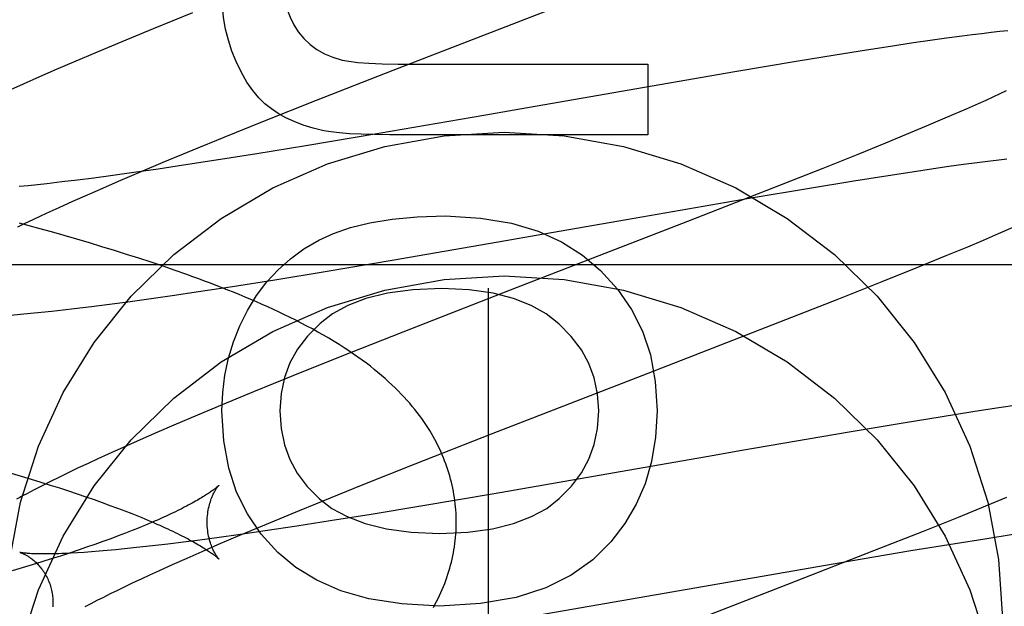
# Model space of a CAD drawing. Header units: inches. Extents: x 0 to 283, y 0 to 183.
# Tile 36 of 79: x 89.9806 to 90.1348, y 100.9768 to 101.0686. Entities that reach past the tile are written whole.
import ezdxf

# ---------------------------------------------------------------- set-up
doc = ezdxf.new("R2010")
doc.units = ezdxf.units.IN
doc.header["$LTSCALE"] = 15.5833333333
doc.header["$MEASUREMENT"] = 0
doc.linetypes.add('HIDDEN', pattern=[0.2, 0.1, -0.1])
doc.layers.add('DEFAULT_2', color=8, linetype='HIDDEN')
doc.layers.add('MAIN_DOOR_ASSEMBLY', color=7, linetype='CONTINUOUS')

msp = doc.modelspace()

# ---------------------------------------------------------------- linework, layer by layer
at = {"layer": 'DEFAULT_2', "color": 8, "linetype": 'HIDDEN'}
for p, q in [((90.0390866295, 101.0607368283), (90.0746860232, 101.0745321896)), ((90.00768253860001, 101.0697037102), (90.0015369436, 101.0672020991)), ((90.0015369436, 101.0672020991), (89.99658886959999, 101.0651577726)), ((90.13126963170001, 101.0664407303), (90.1297592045, 101.066254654)), ((90.1327017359, 101.0666099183), (90.13126963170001, 101.0664407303)), ((90.1340550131, 101.0667624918), (90.1327017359, 101.0666099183)), ((90.1353302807, 101.0668989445), (90.1340550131, 101.0667624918)), ((89.99658886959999, 101.0651577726), (89.99275706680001, 101.0635520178)), ((90.1205511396, 101.0649932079), (90.1169363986, 101.0644543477)), ((90.12316309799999, 101.0653693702), (90.1205511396, 101.0649932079)), ((90.1257086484, 101.0657232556), (90.12316309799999, 101.0653693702)), ((90.1281790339, 101.0660525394), (90.1257086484, 101.0657232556)), ((90.1297592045, 101.066254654), (90.1281790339, 101.0660525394)), ((89.99275706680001, 101.0635520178), (89.9890469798, 101.061974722)), ((90.11318307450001, 101.0638761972), (90.1083068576, 101.0631022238)), ((90.1169363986, 101.0644543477), (90.11318307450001, 101.0638761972)), ((89.9890469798, 101.061974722), (89.9863494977, 101.0608115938)), ((90.10220360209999, 101.0621049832), (90.09259506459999, 101.060488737)), ((90.1083068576, 101.0631022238), (90.10220360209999, 101.0621049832)), ((89.9863494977, 101.0608115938), (89.9837264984, 101.0596652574)), ((90.0270980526, 101.0560282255), (90.0390866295, 101.0607368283)), ((90.0427891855, 101.0616652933), (90.0789488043, 101.0616652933)), ((90.09259506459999, 101.060488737), (90.0733249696, 101.0571512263)), ((90.0789488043, 101.0616652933), (90.0789488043, 101.0506148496)), ((89.9837264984, 101.0596652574), (89.9811830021, 101.0585370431)), ((89.9811830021, 101.0585370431), (89.9787278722, 101.0574300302)), ((90.0733249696, 101.0571512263), (90.05802876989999, 101.0544717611)), ((90.13506956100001, 101.0574897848), (90.13405394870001, 101.057012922)), ((90.01869653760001, 101.0526821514), (90.0270980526, 101.0560282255)), ((90.131854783, 101.056003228), (90.1306735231, 101.0554716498)), ((90.1329819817, 101.0565171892), (90.131854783, 101.056003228)), ((90.13405394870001, 101.057012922), (90.1329819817, 101.0565171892)), ((90.05802876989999, 101.0544717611), (90.05329326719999, 101.0536445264)), ((90.12880300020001, 101.054642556), (90.12681777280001, 101.053777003)), ((90.1306735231, 101.0554716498), (90.12880300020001, 101.054642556)), ((90.0126340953, 101.0502344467), (90.01869653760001, 101.0526821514)), ((90.05329326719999, 101.0536445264), (90.03685090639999, 101.0508051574)), ((90.1247220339, 101.0528767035), (90.1225200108, 101.0519432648)), ((90.12681777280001, 101.053777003), (90.1247220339, 101.0528767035)), ((90.1225200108, 101.0519432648), (90.119426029, 101.0506497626)), ((90.00776980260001, 101.0482447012), (90.0126340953, 101.0502344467)), ((90.03685090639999, 101.0508051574), (90.02543912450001, 101.0488867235)), ((90.0789488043, 101.0506148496), (90.0385531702, 101.0506148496)), ((90.119426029, 101.0506497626), (90.1161608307, 101.0493034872)), ((90.00309932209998, 101.0463075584), (90.00776980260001, 101.0482447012)), ((90.02543912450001, 101.0488867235), (90.0177288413, 101.0476284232)), ((90.1161608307, 101.0493034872), (90.1118539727, 101.0475513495)), ((90.0113567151, 101.0466195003), (90.0062431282, 101.0458352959)), ((90.0177288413, 101.0476284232), (90.0113567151, 101.0466195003)), ((90.1118539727, 101.0475513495), (90.1063826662, 101.0453556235)), ((90.1305413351, 101.0462878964), (90.132603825, 101.046550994)), ((90.132603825, 101.046550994), (90.1339121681, 101.0467106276)), ((90.1339121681, 101.0467106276), (90.1351656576, 101.0468574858)), ((89.99608221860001, 101.0433343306), (89.99951664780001, 101.0448002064)), ((90.0022966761, 101.0452488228), (89.99849053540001, 101.0447015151)), ((89.99951664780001, 101.0448002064), (90.00309932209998, 101.0463075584)), ((90.0062431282, 101.0458352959), (90.0022966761, 101.0452488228)), ((90.1063826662, 101.0453556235), (90.0986337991, 101.0422879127)), ((90.11588792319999, 101.0441537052), (90.12032168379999, 101.0448363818)), ((90.12032168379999, 101.0448363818), (90.12367623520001, 101.0453346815)), ((90.12367623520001, 101.0453346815), (90.12607308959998, 101.0456789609)), ((90.12607308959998, 101.0456789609), (90.1283629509, 101.0459969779)), ((90.1283629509, 101.0459969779), (90.1305413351, 101.0462878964)), ((89.989660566, 101.0435203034), (89.98722134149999, 101.0432217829)), ((89.9922002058, 101.0438452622), (89.989660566, 101.0435203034)), ((89.9948355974, 101.0441958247), (89.9922002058, 101.0438452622)), ((89.9936100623, 101.0422643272), (89.99608221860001, 101.0433343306)), ((89.99849053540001, 101.0447015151), (89.9948355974, 101.0441958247)), ((90.1042748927, 101.0422731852), (90.11120595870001, 101.0434091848)), ((90.11120595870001, 101.0434091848), (90.11588792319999, 101.0441537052)), ((89.9819454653, 101.0426319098), (89.9805510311, 101.0424915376)), ((89.9833912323, 101.0427849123), (89.9819454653, 101.0426319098)), ((89.9848869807, 101.0429504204), (89.9833912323, 101.0427849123)), ((89.98722134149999, 101.0432217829), (89.9848869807, 101.0429504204)), ((89.99123165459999, 101.0412212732), (89.9936100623, 101.0422643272)), ((90.0986337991, 101.0422879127), (90.0851477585, 101.0370222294)), ((90.09480525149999, 101.0406748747), (90.1042748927, 101.0422731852)), ((89.9867734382, 101.0392225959), (89.9889513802, 101.0402068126)), ((89.9889513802, 101.0402068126), (89.99123165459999, 101.0412212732)), ((90.0767945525, 101.0375527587), (90.09480525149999, 101.0406748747)), ((89.9853804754, 101.03858415), (89.9867734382, 101.0392225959)), ((89.98149837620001, 101.0367599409), (89.9827417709, 101.037352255)), ((89.9827417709, 101.037352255), (89.9840361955, 101.0379605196)), ((89.9840361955, 101.0379605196), (89.9853804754, 101.03858415)), ((90.0614851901, 101.0348709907), (90.0767945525, 101.0375527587)), ((89.9803072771, 101.0361842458), (89.98149837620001, 101.0367599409)), ((89.9836107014, 101.0359480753), (89.9805977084, 101.0367713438)), ((89.9856077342, 101.035391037), (89.9836107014, 101.0359480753)), ((90.0851477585, 101.0370222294), (90.05741084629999, 101.0262866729)), ((90.1338660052, 101.0351404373), (90.1361358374, 101.0361244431)), ((89.9875950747, 101.0348270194), (89.9856077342, 101.035391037)), ((89.9895722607, 101.034255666), (89.9875950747, 101.0348270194)), ((89.99153844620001, 101.0336767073), (89.9895722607, 101.034255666)), ((90.0389152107, 101.0309670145), (90.0567215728, 101.0340388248)), ((90.0567215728, 101.0340388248), (90.0614851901, 101.0348709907)), ((90.1290361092, 101.0330919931), (90.13148640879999, 101.0341243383)), ((90.13148640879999, 101.0341243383), (90.1338660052, 101.0351404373)), ((89.9934925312, 101.0330899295), (89.99153844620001, 101.0336767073)), ((89.9954334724, 101.0324950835), (89.9934925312, 101.0330899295)), ((89.9973608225, 101.0318917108), (89.9954334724, 101.0324950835)), ((90.12566035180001, 101.0316890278), (90.1290361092, 101.0330919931)), ((89.9992747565, 101.0312791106), (89.9973608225, 101.0318917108)), ((90.0011754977, 101.0306565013), (89.9992747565, 101.0312791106)), ((90.0284563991, 101.0292120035), (90.0389152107, 101.0309670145)), ((90.1212392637, 101.0298789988), (90.12566035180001, 101.0316890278)), ((89.9789686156, 101.030278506), (90.4789686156, 101.030278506)), ((90.00306301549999, 101.0300231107), (90.0011754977, 101.0306565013)), ((90.0049369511, 101.0293782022), (90.00306301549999, 101.0300231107)), ((90.11567044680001, 101.027633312), (90.1212392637, 101.0298789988)), ((90.0139510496, 101.0268801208), (90.0205391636, 101.0279212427)), ((90.0205391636, 101.0279212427), (90.0284563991, 101.0292120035)), ((90.0086254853, 101.0260659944), (90.0139510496, 101.0268801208)), ((90.05741084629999, 101.0262866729), (90.0406029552, 101.019730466)), ((90.10884307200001, 101.0249186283), (90.11567044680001, 101.027633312)), ((89.9975284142, 101.0244747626), (90.00046328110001, 101.0248791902)), ((90.00046328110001, 101.0248791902), (90.004486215, 101.0254537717)), ((90.004486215, 101.0254537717), (90.0086254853, 101.0260659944)), ((90.09751101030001, 101.0204750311), (90.10884307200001, 101.0249186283)), ((89.985672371, 101.0230108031), (89.987398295, 101.0232029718)), ((89.987398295, 101.0232029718), (89.9891637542, 101.0234080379)), ((89.9891637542, 101.0234080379), (89.99187868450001, 101.0237383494)), ((89.99187868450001, 101.0237383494), (89.9946670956, 101.0240942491)), ((89.9946670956, 101.0240942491), (89.9975284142, 101.0244747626)), ((89.9791443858, 101.0223755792), (89.9807356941, 101.0225150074)), ((89.9807356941, 101.0225150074), (89.98234698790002, 101.0226670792)), ((89.98234698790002, 101.0226670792), (89.983989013, 101.022832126)), ((89.983989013, 101.022832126), (89.985672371, 101.0230108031)), ((90.078994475, 101.013297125), (90.09751101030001, 101.0204750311)), ((90.0406029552, 101.019730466), (90.03077865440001, 101.0158435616)), ((90.03077865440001, 101.0158435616), (90.0233728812, 101.0128719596)), ((90.0233728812, 101.0128719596), (90.01723531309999, 101.0103730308)), ((90.05447203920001, 101.003787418), (90.078994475, 101.013297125)), ((90.01723531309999, 101.0103730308), (90.01229407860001, 101.0083309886)), ((90.01229407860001, 101.0083309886), (90.0084677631, 101.0067270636)), ((90.13357245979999, 101.0077909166), (90.1298509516, 101.0072216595)), ((90.1371483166, 101.0083194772), (90.13357245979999, 101.0077909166)), ((90.0084677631, 101.0067270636), (90.0047631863, 101.005151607)), ((90.1250141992, 101.0064582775), (90.1189544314, 101.0054724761)), ((90.1298509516, 101.0072216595), (90.1250141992, 101.0064582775)), ((90.0047631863, 101.005151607), (90.0020692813, 101.0039896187)), ((90.1189544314, 101.0054724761), (90.1104886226, 101.0040551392)), ((90.0020692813, 101.0039896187), (89.9994516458, 101.002845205)), ((90.0425238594, 100.9990926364), (90.05447203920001, 101.003787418)), ((90.1104886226, 101.0040551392), (90.09367819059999, 101.0011570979)), ((89.9969114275, 101.0017180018), (89.9944524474, 101.0006087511)), ((89.9994516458, 101.002845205), (89.9969114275, 101.0017180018)), ((89.9944524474, 101.0006087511), (89.99286273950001, 100.999880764)), ((90.08904493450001, 101.0003476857), (90.07375439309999, 100.9976692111)), ((90.09367819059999, 101.0011570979), (90.08904493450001, 101.0003476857)), ((89.9913098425, 100.9991602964), (89.989786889, 100.9984436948)), ((89.99286273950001, 100.999880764), (89.9913098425, 100.9991602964)), ((90.0341550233, 100.9957576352), (90.0425238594, 100.9990926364)), ((89.97926599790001, 100.9976419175), (89.9808474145, 100.9971723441)), ((89.9808474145, 100.9971723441), (89.9823969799, 100.9967039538)), ((89.9868336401, 100.9970209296), (89.9854362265, 100.9963296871)), ((89.9882909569, 100.997728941), (89.9868336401, 100.9970209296)), ((89.989786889, 100.9984436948), (89.9882909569, 100.997728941)), ((90.07375439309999, 100.9976692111), (90.05491034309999, 100.994401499)), ((89.9823969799, 100.9967039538), (89.9839134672, 100.99623708)), ((89.984115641, 100.9956637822), (89.9828770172, 100.995026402)), ((89.9839134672, 100.99623708), (89.9853960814, 100.9957719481)), ((89.9854362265, 100.9963296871), (89.984115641, 100.9956637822)), ((89.9853960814, 100.9957719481), (89.9868441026, 100.9953087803)), ((90.02811850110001, 100.9933187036), (90.0341550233, 100.9957576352)), ((89.9868441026, 100.9953087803), (89.98825673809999, 100.9948478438)), ((89.98825673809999, 100.9948478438), (89.98963306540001, 100.9943894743)), ((89.98963306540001, 100.9943894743), (89.9909721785, 100.9939340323)), ((89.9909721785, 100.9939340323), (89.992272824, 100.9934820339)), ((90.05491034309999, 100.994401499), (90.0434301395, 100.9924608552)), ((89.992272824, 100.9934820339), (89.9935332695, 100.9930342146)), ((89.9935332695, 100.9930342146), (89.99475232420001, 100.9925911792)), ((89.99475232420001, 100.9925911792), (89.99592966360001, 100.9921532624)), ((90.02327644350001, 100.9913364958), (90.02811850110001, 100.9933187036)), ((90.0434301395, 100.9924608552), (90.0356505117, 100.9911813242)), ((90.13183142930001, 100.9924630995), (90.1275212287, 100.9907102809)), ((90.13510009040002, 100.9938101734), (90.13183142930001, 100.9924630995)), ((89.99592966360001, 100.9921532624), (89.99706507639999, 100.9917207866)), ((89.99706507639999, 100.9917207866), (89.9981582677, 100.9912941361)), ((90.0186285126, 100.9894070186), (90.02327644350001, 100.9913364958)), ((90.0356505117, 100.9911813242), (90.029204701, 100.9901505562)), ((90.0150640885, 100.9879059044), (90.0186285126, 100.9894070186)), ((90.02402000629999, 100.9893457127), (90.01902878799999, 100.9885959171)), ((90.029204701, 100.9901505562), (90.02402000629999, 100.9893457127)), ((90.1275212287, 100.9907102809), (90.12204725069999, 100.9885141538)), ((89.9960332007, 100.9878010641), (89.9948616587, 100.9873643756)), ((89.9971628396, 100.9882322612), (89.9960332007, 100.9878010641)), ((89.99825054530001, 100.9886576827), (89.9971628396, 100.9882322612)), ((89.9992959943, 100.9890768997), (89.99825054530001, 100.9886576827)), ((90.0151893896, 100.9880391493), (90.0114984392, 100.9875233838)), ((90.01164794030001, 100.986446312), (90.0150640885, 100.9879059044)), ((90.01902878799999, 100.9885959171), (90.0151893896, 100.9880391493)), ((90.12204725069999, 100.9885141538), (90.1142966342, 100.9854464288)), ((90.13173720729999, 100.9873717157), (90.1361627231, 100.9880528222)), ((89.9923930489, 100.986475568), (89.9910980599, 100.9860246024)), ((89.99364805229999, 100.9869223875), (89.9923930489, 100.986475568)), ((89.9948616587, 100.9873643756), (89.99364805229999, 100.9869223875)), ((90.0014250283, 100.9862444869), (89.99990607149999, 100.9860730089)), ((90.00379298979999, 100.9865246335), (90.0014250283, 100.9862444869)), ((90.0062642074, 100.9868316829), (90.00379298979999, 100.9865246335)), ((90.0088341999, 100.9871648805), (90.0062642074, 100.9868316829)), ((90.0114984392, 100.9875233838), (90.0088341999, 100.9871648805)), ((90.0091895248, 100.9853810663), (90.01164794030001, 100.986446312)), ((90.1201453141, 100.9854952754), (90.1270638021, 100.9866288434)), ((90.1270638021, 100.9866288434), (90.13173720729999, 100.9873717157)), ((89.9883939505, 100.9851127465), (89.9869869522, 100.9846527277)), ((89.9897646, 100.9855701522), (89.9883939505, 100.9851127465)), ((89.9907278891, 100.9852257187), (89.98964089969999, 100.985155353)), ((89.9910980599, 100.9860246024), (89.9897646, 100.9855701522)), ((89.9918739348, 100.9853086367), (89.9907278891, 100.9852257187)), ((89.99307731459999, 100.9854042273), (89.9918739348, 100.9853086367)), ((89.9943364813, 100.9855125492), (89.99307731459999, 100.9854042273)), ((89.9956502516, 100.9856336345), (89.9943364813, 100.9855125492)), ((89.9970173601, 100.9857674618), (89.9956502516, 100.9856336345)), ((89.99843642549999, 100.9859139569), (89.9970173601, 100.9857674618)), ((89.99990607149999, 100.9860730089), (89.99843642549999, 100.9859139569)), ((90.00682480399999, 100.9843427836), (90.0091895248, 100.9853810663)), ((90.1142966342, 100.9854464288), (90.1008122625, 100.9801820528)), ((90.1106920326, 100.9839001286), (90.1201453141, 100.9854952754)), ((89.9825564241, 100.9832600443), (89.9810128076, 100.982792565)), ((89.98406728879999, 100.9837260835), (89.9825564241, 100.9832600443)), ((89.9855444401, 100.9841904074), (89.98406728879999, 100.9837260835)), ((89.9869869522, 100.9846527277), (89.9855444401, 100.9841904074)), ((90.0023936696, 100.9823536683), (90.0045580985, 100.9833330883)), ((90.0045580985, 100.9833330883), (90.00682480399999, 100.9843427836)), ((90.04672410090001, 100.9728319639), (90.1106920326, 100.9839001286)), ((89.9810128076, 100.982792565), (89.9794374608, 100.9823239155)), ((89.99967415, 100.9810979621), (90.00100961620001, 100.9817184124)), ((90.00100961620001, 100.9817184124), (90.0023936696, 100.9823536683)), ((89.99715369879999, 100.9799037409), (89.9983884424, 100.9804928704)), ((89.9983884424, 100.9804928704), (89.99967415, 100.9810979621)), ((90.1008122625, 100.9801820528), (90.0730913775, 100.9694527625)), ((89.99376687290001, 100.9782385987), (89.99484189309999, 100.9787759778)), ((89.99484189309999, 100.9787759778), (89.9959711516, 100.9793312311)), ((89.9959711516, 100.9793312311), (89.99715369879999, 100.9799037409)), ((89.9908802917, 100.9767427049), (89.9917847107, 100.9772209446)), ((89.9917847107, 100.9772209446), (89.9927472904, 100.9777198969)), ((89.9927472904, 100.9777198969), (89.99376687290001, 100.9782385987))]:
    msp.add_line(p, q, dxfattribs=at)
for points in [[(90.0217932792, 101.0751100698), (90.0218791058, 101.0733612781), (90.02209892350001, 101.0717607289), (90.0224579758, 101.0703141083), (90.0229405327, 101.0690043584), (90.02353086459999, 101.0678144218), (90.02423421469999, 101.0667499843)], [(90.0144876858, 101.0620950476), (90.0138306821, 101.0637218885), (90.013287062, 101.0654136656), (90.01285487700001, 101.0671660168), (90.01253997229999, 101.0689920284), (90.0123481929, 101.0709047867), (90.0122775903, 101.0728999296)], [(90.02423421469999, 101.0667499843), (90.0251189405, 101.0656889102), (90.0260965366, 101.0647615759), (90.0271555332, 101.0639724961), (90.0283303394, 101.0633081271), (90.0296553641, 101.0627549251), (90.0311191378, 101.0623174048)], [(90.0200129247, 101.0546666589), (90.0190207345, 101.0554588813), (90.0180540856, 101.056423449), (90.017110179, 101.0575547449), (90.0161974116, 101.0588696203), (90.01532418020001, 101.060384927), (90.0144876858, 101.0620950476)], [(90.0311191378, 101.0623174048), (90.0321665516, 101.0621192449), (90.033559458, 101.0619566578), (90.0352851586, 101.0618294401), (90.03738174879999, 101.0617382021), (90.03988732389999, 101.0616835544), (90.0427891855, 101.0616652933)], [(90.0282296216, 101.0512404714), (90.0265456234, 101.0516468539), (90.0249905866, 101.0521233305), (90.02356745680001, 101.0526738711), (90.0222673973, 101.053286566), (90.02108157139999, 101.0539495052), (90.0200129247, 101.0546666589)], [(89.9790517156, 100.9841007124), (89.9807351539, 100.9930807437), (89.9835431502, 101.001858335), (89.98740304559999, 101.0102464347), (89.99228098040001, 101.0181128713), (89.9980847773, 101.0253553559), (90.00474916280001, 101.0318534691), (90.01215956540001, 101.0375294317), (90.0202230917, 101.0422815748), (90.0288094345, 101.0460611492), (90.03780347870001, 101.0487911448), (90.0470667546, 101.0504546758), (90.0564686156, 101.0510038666), (90.0658704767, 101.0504546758), (90.0751337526, 101.0487911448), (90.0841277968, 101.0460611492), (90.09271413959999, 101.0422815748), (90.1007776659, 101.0375294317), (90.1081880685, 101.0318534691), (90.114852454, 101.0253553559), (90.1206562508, 101.0181128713), (90.12553418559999, 101.0102464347), (90.1293940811, 101.001858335), (90.1322020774, 100.9930807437), (90.1338855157, 100.9841007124), (90.1344686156, 100.9748558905)], [(90.0385531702, 101.0506148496), (90.03618597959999, 101.0506324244), (90.0340856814, 101.0506848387), (90.0322600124, 101.0507722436), (90.030685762, 101.0508941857), (90.0293397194, 101.0510502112), (90.0282296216, 101.0512404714)], [(90.02744130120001, 101.0341005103), (90.02972277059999, 101.0351689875), (90.0323952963, 101.0360771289), (90.0354417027, 101.0368374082), (90.03891351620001, 101.0374124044), (90.04286226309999, 101.0377646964), (90.0472707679, 101.0379067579)], [(90.0472707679, 101.0379067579), (90.0527477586, 101.0375694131), (90.0576018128, 101.0367775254), (90.0617843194, 101.0355127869), (90.0654411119, 101.0338301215), (90.06871802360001, 101.0317844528), (90.0715664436, 101.0293574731)], [(90.0162680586, 101.0231114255), (90.0177099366, 101.0254488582), (90.0193116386, 101.027574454), (90.02106537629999, 101.0294793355), (90.02299451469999, 101.0311901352), (90.0251224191, 101.0327334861), (90.02744130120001, 101.0341005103)], [(90.0489674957, 100.9899576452), (90.04896356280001, 100.9904103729), (90.04895054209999, 100.990897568), (90.04892841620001, 100.9913845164), (90.0488971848, 100.9918711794), (90.048856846, 100.9923574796), (90.04880739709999, 100.992843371), (90.04874883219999, 100.9933288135), (90.0486811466, 100.9938137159), (90.04860433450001, 100.9942979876), (90.04851838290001, 100.9947815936), (90.04842327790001, 100.9952644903), (90.0483190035, 100.9957466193), (90.0482055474, 100.9962278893), (90.04808285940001, 100.9967083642), (90.04795088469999, 100.9971880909), (90.0478095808, 100.9976670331), (90.0476588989, 100.9981451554), (90.0474987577, 100.9986225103), (90.0473290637, 100.9990991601), (90.04714975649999, 100.9995750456), (90.0469607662, 101.0000501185), (90.0467619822, 101.0005244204), (90.0465532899, 101.0009979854), (90.0463345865, 101.0014707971), (90.04610578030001, 101.0019427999), (90.0458666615, 101.0024141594), (90.04561701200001, 101.0028850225), (90.04535667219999, 101.0033553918), (90.0450854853, 101.0038252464), (90.04480313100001, 101.0042948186), (90.04450939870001, 101.0047641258), (90.0442036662, 101.005233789), (90.0438853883, 101.005704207), (90.0435538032, 101.0061760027), (90.0432080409, 101.0066498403), (90.0428475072, 101.0071259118), (90.04247119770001, 101.0076048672), (90.0420791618, 101.0080859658), (90.0416710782, 101.008568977), (90.0412470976, 101.0090531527), (90.0408073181, 101.0095378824), (90.0403517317, 101.0100227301), (90.0398804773, 101.0105071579), (90.0393933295, 101.0109910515), (90.0388902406, 101.0114741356), (90.0383708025, 101.0119564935), (90.0378346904, 101.0124381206), (90.03728148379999, 101.0129190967), (90.0367107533, 101.0133994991), (90.0361220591, 101.013879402), (90.03551520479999, 101.0143586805), (90.0348888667, 101.0148380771), (90.0342421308, 101.0153179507), (90.0335731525, 101.0157992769), (90.0328801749, 101.0162828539), (90.0321613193, 101.016769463), (90.031413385, 101.0172606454), (90.030637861, 101.0177548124), (90.0298332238, 101.0182523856), (90.0290057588, 101.0187491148), (90.0281603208, 101.0192420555), (90.02730213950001, 101.019728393), (90.0264384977, 101.0202045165), (90.025570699, 101.0206703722), (90.0247035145, 101.0211241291), (90.02383494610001, 101.0215675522), (90.0229646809, 101.0220014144), (90.0220920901, 101.0224265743), (90.02121631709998, 101.0228439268), (90.02033738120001, 101.0232538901), (90.0194548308, 101.0236570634), (90.0185690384, 101.0240536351), (90.0176801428, 101.0244438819), (90.0167883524, 101.0248280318), (90.0158938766, 101.0252062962), (90.0149968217, 101.0255789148), (90.0140974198, 101.0259460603), (90.0131954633, 101.0263080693), (90.0122908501, 101.0266652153), (90.0113833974, 101.0270177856), (90.01047291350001, 101.0273660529), (90.00955921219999, 101.0277102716), (90.0086420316, 101.028050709), (90.00772130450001, 101.0283875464), (90.0067968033, 101.0287210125), (90.0049369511, 101.0293782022)], [(89.9807351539, 100.9705887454), (89.9835431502, 100.9793663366), (89.98740304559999, 100.9877544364), (89.99228098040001, 100.9956208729), (89.9980847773, 101.0028633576), (90.00474916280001, 101.0093614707), (90.01215956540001, 101.0150374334), (90.0202230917, 101.0197895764), (90.0288094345, 101.0235691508), (90.03780347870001, 101.0262991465), (90.0470667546, 101.0279626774), (90.0564686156, 101.0285118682), (90.0658704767, 101.0279626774), (90.0751337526, 101.0262991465), (90.0841277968, 101.0235691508), (90.09271413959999, 101.0197895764), (90.1007776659, 101.0150374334), (90.1081880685, 101.0093614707), (90.114852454, 101.0028633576), (90.1206562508, 100.9956208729), (90.12553418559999, 100.9877544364), (90.1293940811, 100.9793663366), (90.1322020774, 100.9705887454)], [(90.0715664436, 101.0293574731), (90.07423355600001, 101.026421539), (90.07641992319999, 101.0232423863), (90.07812152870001, 101.0198636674), (90.0793504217, 101.0161544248), (90.08011865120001, 101.0119837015), (90.0804222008, 101.0073951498)], [(90.04671824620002, 101.0265492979), (90.0421640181, 101.0263315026), (90.0381918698, 101.0258119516), (90.03483201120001, 101.024968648), (90.03199381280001, 101.0238675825), (90.029586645, 101.0225747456), (90.02764071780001, 101.0210681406)], [(90.0650129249, 101.0210241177), (90.06304357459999, 101.0225629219), (90.0606726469, 101.023874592), (90.057928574, 101.0249779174), (90.05472605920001, 101.0258165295), (90.0509798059, 101.0263340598), (90.04671824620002, 101.0265492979)], [(90.0122775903, 101.0073951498), (90.0123980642, 101.0102365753), (90.0127365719, 101.0129820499), (90.01329329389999, 101.0156248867), (90.0140676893, 101.0181851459), (90.0150592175, 101.0206828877), (90.0162680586, 101.0231114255)], [(90.02764071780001, 101.0210681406), (90.0256765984, 101.01909022), (90.02409437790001, 101.0170209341), (90.02290786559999, 101.0148874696), (90.02207563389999, 101.0126082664), (90.021556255, 101.0101017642), (90.0213635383, 101.0073951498)], [(90.07127485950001, 101.0073951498), (90.07108610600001, 101.0100600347), (90.0705704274, 101.0125410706), (90.0697419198, 101.0148134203), (90.068558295, 101.0169515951), (90.06697726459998, 101.0190301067), (90.0650129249, 101.0210241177)], [(90.0210418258, 100.9852174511), (90.0184266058, 100.9880938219), (90.016273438, 100.9912497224), (90.0145825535, 100.9946397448), (90.0133532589, 100.9984001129), (90.0125848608, 101.0026670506), (90.0122775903, 101.0073951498)], [(90.0213635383, 101.0073951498), (90.0215583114, 101.004617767), (90.0220756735, 101.0020618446), (90.02290451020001, 100.9997540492), (90.02407816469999, 100.9976143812), (90.02562998, 100.995562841), (90.0275488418, 100.9936260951)], [(90.065076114, 100.9936414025), (90.0669982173, 100.9955945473), (90.0685529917, 100.9976563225), (90.0697294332, 100.9998013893), (90.0705605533, 101.0021057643), (90.0710793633, 101.0046454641), (90.07127485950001, 101.0073951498)], [(90.0804222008, 101.0073951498), (90.0801746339, 101.0032524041), (90.0795430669, 100.9994367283), (90.0785281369, 100.9959821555), (90.0771279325, 100.9927865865), (90.0753405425, 100.9897479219), (90.073166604, 100.9869001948)], [(90.0118083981, 100.995732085), (90.01180100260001, 100.9957245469), (90.01178787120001, 100.9957114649), (90.0117688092, 100.9956929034), (90.0117436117, 100.9956689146), (90.01171203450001, 100.9956395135), (90.01167395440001, 100.9956048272), (90.011629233, 100.9955649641), (90.01157769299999, 100.9955199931), (90.01151918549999, 100.9954700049), (90.0114535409, 100.9954150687), (90.011380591, 100.9953552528), (90.0113002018, 100.9952906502), (90.01121224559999, 100.9952213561), (90.011116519, 100.9951474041), (90.01101283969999, 100.9950688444), (90.0109009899, 100.9949856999), (90.01078073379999, 100.994897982), (90.0106519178, 100.9948057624), (90.010514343, 100.9947090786), (90.01036791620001, 100.9946080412), (90.01021253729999, 100.9945027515), (90.0100480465, 100.9943932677), (90.00987431, 100.9942796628), (90.00969116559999, 100.9941619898), (90.00949846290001, 100.9940403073), (90.00929604, 100.9939146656), (90.0090837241, 100.9937851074), (90.008861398, 100.9936517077), (90.0086289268, 100.9935145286), (90.00838618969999, 100.9933736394), (90.00813305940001, 100.993229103), (90.0078694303, 100.9930809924), (90.00759519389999, 100.9929293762), (90.00731025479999, 100.9927743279), (90.0070145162, 100.9926159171), (90.00670789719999, 100.9924542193), (90.0063902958, 100.9922892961), (90.00606170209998, 100.9921212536), (90.00572209, 100.9919501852), (90.0053714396, 100.9917761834), (90.00500973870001, 100.9915993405), (90.00463697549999, 100.9914197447), (90.00425314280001, 100.9912374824), (90.00385825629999, 100.9910526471), (90.00345235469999, 100.9908653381), (90.00303540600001, 100.9906756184), (90.0026074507, 100.9904835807), (90.002168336, 100.9902892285), (90.0017179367, 100.9900925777), (90.0012561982, 100.9898936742), (90.0007829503, 100.9896925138), (90.0002984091, 100.9894892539), (89.9998026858, 100.9892840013), (89.9992959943, 100.9890768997)], [(90.0099674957, 100.9899576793), (90.00997230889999, 100.9902791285), (90.00998731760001, 100.9906097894), (90.0100119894, 100.9909338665), (90.01004564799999, 100.9912499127), (90.01008752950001, 100.9915568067), (90.010136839, 100.9918537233), (90.01019270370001, 100.9921398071), (90.0102542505, 100.9924144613), (90.01032056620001, 100.9926770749), (90.0103907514, 100.9929272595), (90.0104638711, 100.9931645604), (90.0105391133, 100.993388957), (90.0106156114, 100.9936002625), (90.0106927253, 100.9937988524), (90.01076978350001, 100.9939849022), (90.010846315, 100.9941589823), (90.0109218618, 100.9943215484), (90.0109960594, 100.994473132), (90.01106860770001, 100.994614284), (90.01113915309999, 100.9947453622), (90.0112074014, 100.9948667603), (90.01127309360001, 100.9949788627), (90.01133603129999, 100.9950820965), (90.0113959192, 100.9951766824), (90.01145250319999, 100.9952628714), (90.0115055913, 100.9953409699), (90.0115550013, 100.9954112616), (90.01160056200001, 100.9954740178), (90.01164214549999, 100.9955295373), (90.01167952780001, 100.9955779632), (90.0117124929, 100.9956194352), (90.01174094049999, 100.995654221), (90.0117647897, 100.9956825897), (90.01178382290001, 100.9957046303), (90.0117978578, 100.9957204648), (90.01180673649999, 100.9957302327), (90.0118102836, 100.9957340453)], [(89.9828770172, 100.995026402), (89.9822874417, 100.9947181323), (89.9817170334, 100.9944165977), (89.9811653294, 100.9941216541), (89.9806318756, 100.9938331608), (89.9801161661, 100.9935509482)], [(90.0275488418, 100.9936260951), (90.0295049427, 100.9921137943), (90.03190311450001, 100.9908218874), (90.0347162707, 100.9897302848), (90.0380256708, 100.9888992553), (90.04191257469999, 100.9883890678), (90.0463498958, 100.9881796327)], [(90.0463498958, 100.9881796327), (90.0507768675, 100.9883887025), (90.0546505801, 100.9888991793), (90.0579420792, 100.9897306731), (90.0607382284, 100.9908243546), (90.0631258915, 100.9921213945), (90.065076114, 100.9936414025)], [(89.9981582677, 100.9912941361), (89.9992088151, 100.9908737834), (89.9997178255, 100.9906661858), (90.0002158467, 100.9904604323), (90.0007027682, 100.9902566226), (90.0011785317, 100.9900548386), (90.0016430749, 100.9898551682), (90.0020963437, 100.9896576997), (90.00253825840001, 100.9894625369), (90.0029688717, 100.9892697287), (90.0033881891, 100.9890793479), (90.0037962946, 100.9888914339), (90.0041932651, 100.9887060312), (90.0045791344, 100.9885232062), (90.0049539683, 100.9883430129), (90.0053177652, 100.9881655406), (90.00567055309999, 100.987990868), (90.0060123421, 100.9878190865), (90.0063431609, 100.9876502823), (90.0066630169, 100.9874845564), (90.00697192, 100.987322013), (90.0072699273, 100.9871627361), (90.00755709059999, 100.9870068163), (90.00783347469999, 100.986854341), (90.0080991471, 100.9867054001), (90.00835419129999, 100.9865600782), (90.00859868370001, 100.986418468), (90.0088327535, 100.9862806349), (90.0090564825, 100.9861466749), (90.0092701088, 100.9860165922), (90.0094738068, 100.9858904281), (90.0096678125, 100.9857681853), (90.0098523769, 100.9856498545), (90.01002758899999, 100.9855355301), (90.0101936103, 100.9854252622), (90.01035048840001, 100.9853191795), (90.01049831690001, 100.9852173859), (90.0106371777, 100.9851199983), (90.0107671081, 100.9850271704), (90.01088838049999, 100.9849388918), (90.01100119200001, 100.9848552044), (90.0111057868, 100.9847761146), (90.0112023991, 100.9847016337), (90.01129121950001, 100.9846318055), (90.01137246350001, 100.9845666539), (90.0114462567, 100.9845062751), (90.0115127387, 100.9844507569), (90.0117914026, 100.9842003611)], [(90.0117914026, 100.9842003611), (90.01180003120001, 100.9841917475), (90.0118079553, 100.9841836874), (90.01181033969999, 100.984181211), (90.0118072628, 100.9841845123), (90.0117988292, 100.9841937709), (90.0117852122, 100.9842091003), (90.01176657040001, 100.9842306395), (90.01174308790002, 100.984258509), (90.0117149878, 100.9842927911), (90.0116823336, 100.9843337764), (90.01164521, 100.9843817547), (90.011603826, 100.9844368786), (90.0115583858, 100.9844993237), (90.0115090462, 100.9845693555), (90.01145599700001, 100.9846472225), (90.0113994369, 100.9847331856), (90.0113395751, 100.9848275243), (90.0112766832, 100.984930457), (90.0112110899, 100.9850421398), (90.0111429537, 100.985163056), (90.0110725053, 100.9852936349), (90.01100003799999, 100.9854342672), (90.0109258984, 100.9855853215), (90.01085037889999, 100.9857473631), (90.0107738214, 100.9859209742), (90.010696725, 100.9861065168), (90.0106196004, 100.9863044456), (90.010543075, 100.9865150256), (90.01046780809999, 100.9867385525), (90.0103945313, 100.9869752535), (90.01032395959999, 100.9872255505), (90.0102571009, 100.9874889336), (90.010194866, 100.9877652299), (90.01013831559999, 100.988053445), (90.01008840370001, 100.9883527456), (90.0100460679, 100.9886619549), (90.0100121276, 100.9889799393), (90.0099873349, 100.9893052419), (90.0099723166, 100.989635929), (90.0099674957, 100.9899576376)], [(90.0453777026, 100.9765971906), (90.0456364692, 100.9770662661), (90.0458845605, 100.9775357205), (90.0461221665, 100.9780056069), (90.0463495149, 100.9784760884), (90.0465668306, 100.9789473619), (90.0467742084, 100.9794193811), (90.0469717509, 100.9798921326), (90.04715959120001, 100.9803657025), (90.0473378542, 100.9808401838), (90.04750660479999, 100.9813155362), (90.0476659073, 100.9817917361), (90.0478158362, 100.9822688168), (90.0479564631, 100.9827468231), (90.0480878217, 100.9832256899), (90.0482099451, 100.9837053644), (90.0483228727, 100.9841858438), (90.0484266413, 100.9846671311), (90.04852126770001, 100.9851491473), (90.0486067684, 100.9856318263), (90.0486831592, 100.9861151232), (90.0487504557, 100.9865990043), (90.0488086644, 100.9870833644), (90.0488577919, 100.9875681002), (90.0488978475, 100.9880531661), (90.0489288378, 100.9885385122), (90.0489507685, 100.9890240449), (90.0489636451, 100.9895097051), (90.0489674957, 100.9899576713)], [(90.073166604, 100.9869001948), (90.0703533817, 100.9840610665), (90.06694731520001, 100.9816594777), (90.0630136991, 100.9796708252), (90.05835664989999, 100.978168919), (90.05278028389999, 100.9772275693), (90.0463498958, 100.9768221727)], [(89.98065655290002, 100.9852095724), (89.9806435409, 100.985212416), (89.98063273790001, 100.9852148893), (89.98063754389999, 100.9852136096), (89.98065226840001, 100.9852096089), (89.9806746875, 100.9852031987), (89.9807043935, 100.9851942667), (89.9807411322, 100.9851826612), (89.9807846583, 100.9851682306), (89.9808345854, 100.9851508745), (89.98089058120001, 100.9851304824), (89.9809522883, 100.9851069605), (89.9810193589, 100.9850802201), (89.98109148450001, 100.985050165), (89.98116830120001, 100.9850167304), (89.9812496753, 100.9849797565), (89.9813354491, 100.9849390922), (89.9814253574, 100.984894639), (89.98151917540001, 100.9848462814), (89.9816166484, 100.9847939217), (89.98171750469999, 100.9847374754), (89.9818215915, 100.9846767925), (89.9819286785, 100.9846117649), (89.9820387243, 100.9845421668), (89.98215168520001, 100.98446776), (89.98226730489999, 100.9843884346), (89.9823853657, 100.9843040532), (89.9825056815, 100.9842144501), (89.9826279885, 100.9841195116), (89.98275226, 100.9840189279), (89.98287845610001, 100.9839123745), (89.983006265, 100.9837997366), (89.9831354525, 100.9836808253), (89.9832656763, 100.9835555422), (89.9833965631, 100.9834238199), (89.9835279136, 100.9832854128), (89.9836595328, 100.9831400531), (89.9837909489, 100.9829877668), (89.9839217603, 100.9828285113), (89.98405152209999, 100.9826623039), (89.9841798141, 100.9824891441), (89.9843061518, 100.982309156), (89.9844301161, 100.9821224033), (89.9845511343, 100.981929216), (89.9846686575, 100.9817299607), (89.98478231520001, 100.9815247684), (89.9848917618, 100.9813137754), (89.9849964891, 100.9810974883), (89.9850960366, 100.9808764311), (89.9851901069, 100.9806508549), (89.9852784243, 100.9804210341), (89.9853606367, 100.9801875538), (89.98543640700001, 100.9799511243), (89.9854966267, 100.9797444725)], [(89.98964089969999, 100.985155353), (89.988614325, 100.9850973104), (89.9881240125, 100.9850728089), (89.9876491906, 100.9850512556), (89.987189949, 100.9850325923), (89.98674644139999, 100.9850167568), (89.98631878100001, 100.9850036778), (89.9859070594, 100.9849932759), (89.9855113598, 100.9849854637), (89.9851317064, 100.9849801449), (89.9847681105, 100.9849772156), (89.9844205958, 100.9849765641), (89.984089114, 100.9849780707), (89.9837737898, 100.9849816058), (89.9834746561, 100.984987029), (89.9831917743, 100.9849941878), (89.9829251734, 100.9850029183), (89.9826747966, 100.9850130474), (89.98244062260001, 100.9850243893), (89.9822224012, 100.9850367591), (89.9820199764, 100.9850499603), (89.9818329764, 100.9850638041), (89.9816610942, 100.9850780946), (89.9815039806, 100.9850926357), (89.9813613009, 100.9851072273), (89.98123269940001, 100.9851216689), (89.98111783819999, 100.9851357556), (89.9810163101, 100.9851492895), (89.9809277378, 100.9851620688), (89.9808516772, 100.9851739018), (89.9807876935, 100.9851845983), (89.98073535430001, 100.9851939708), (89.980694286, 100.9852018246), (89.9806638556, 100.985208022), (89.98065655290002, 100.9852095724)], [(90.0463498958, 100.9768221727), (90.0404595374, 100.9771518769), (90.0352921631, 100.9779335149), (90.0308984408, 100.9791897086), (90.0271263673, 100.9808525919), (90.0238239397, 100.9828542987), (90.0210418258, 100.9852174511)], [(89.9854966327, 100.9797444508), (89.98555231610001, 100.9795340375), (89.9856093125, 100.9792927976), (89.9856592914, 100.9790507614), (89.985702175, 100.9788087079), (89.9857379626, 100.9785673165), (89.9857667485, 100.9783269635), (89.9857886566, 100.9780880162), (89.98580381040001, 100.9778511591), (89.9858123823, 100.9776170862), (89.9858145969, 100.9773860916), (89.98581070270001, 100.9771584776), (89.98580097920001, 100.9769348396), (89.9857857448, 100.9767157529)]]:
    msp.add_lwpolyline(points, dxfattribs=at)
at = {"layer": 'MAIN_DOOR_ASSEMBLY', "color": 8, "linetype": 'HIDDEN'}
msp.add_line((90.0539686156, 110.3766118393), (90.0539686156, 90.8999451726), dxfattribs=at)

doc.saveas('drawing.dxf')
